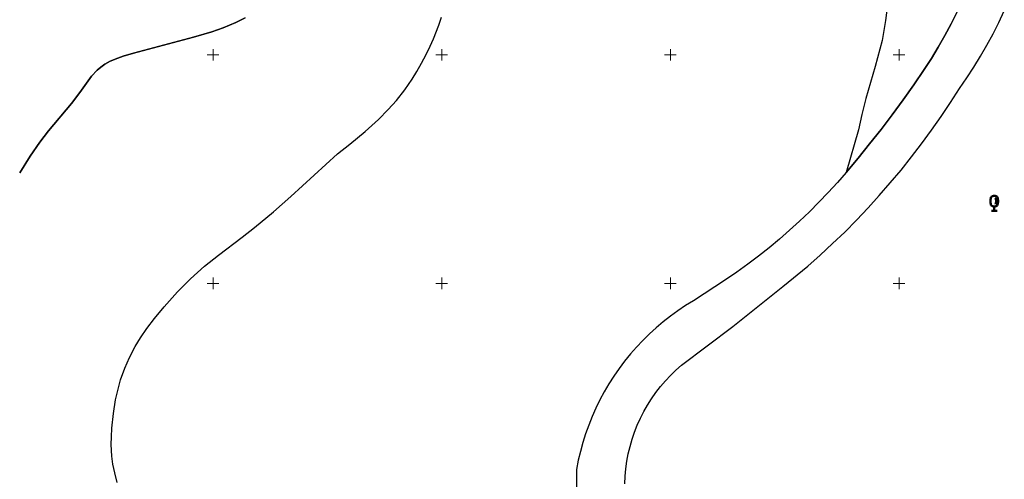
# Model space of a CAD drawing. Header units: metres. Extents: x 32377355 to 32378041, y 5707167 to 5708004.
# Tile 5 of 80: x 32377429 to 32377537, y 5707354 to 5707404. Entities that reach past the tile are written whole.
import ezdxf

# ---------------------------------------------------------------- set-up
doc = ezdxf.new("R2010")
doc.units = ezdxf.units.M
doc.header["$LTSCALE"] = 0.25
doc.layers.get('0').update_dxf_attribs({"color": 1, "linetype": 'CONTINUOUS'})
for name, color, linetype, lineweight in [('Bauwerke_ Einrichtungen_ Verkehr', 40, 'CONTINUOUS', 25), ('Besondere Vegetationsmerkmale', 91, 'CONTINUOUS', 25), ('Ebene 71', 71, 'CONTINUOUS', 0), ('Reliefformen', 32, 'CONTINUOUS', 25)]:
    doc.layers.add(name, color=color, linetype=linetype, lineweight=lineweight)

# ---------------------------------------------------------------- blocks, each defined once
blk = doc.blocks.new('Laubbaum', base_point=(0, -0.5))
at = {"color": 0, "lineweight": -2}
for p, q in [((-0.25755, 0.14275), (-0.255405, 0.20252)), ((-0.255405, 0.08298), (-0.25755, 0.14275)), ((-0.255405, 0.20252), (-0.248985, 0.261985)), ((-0.248985, 0.023515), (-0.255405, 0.08298)), ((-0.248985, 0.261985), (-0.23832, 0.32084)), ((-0.23832, -0.03534), (-0.248985, 0.023515)), ((-0.23832, 0.32084), (-0.223465, 0.378775)), ((-0.223465, 0.378775), (-0.2045, 0.4355)), ((-0.2045, 0.4355), (-0.170865, 0.45636)), ((-0.170865, 0.45636), (-0.13513, 0.47336)), ((-0.13513, 0.47336), (-0.097725, 0.4863)), ((-0.097725, 0.4863), (-0.05912, 0.495015)), ((-0.05912, 0.495015), (-0.01979, 0.4994)), ((-0.01979, 0.4994), (0.01979, 0.4994)), ((0.01979, 0.4994), (0.05912, 0.495015)), ((0.05912, 0.495015), (0.097725, 0.4863)), ((0.072, 0.3585), (0.09129, 0.335215)), ((0.09129, 0.335215), (0.105485, 0.308515)), ((0.097725, 0.4863), (0.13513, 0.47336)), ((0.114, 0), (0.104515, -0.021505)), ((0.105485, 0.308515), (0.114, 0.2795)), ((0.114, 0.2795), (0.118245, 0.13975)), ((0.118245, 0.13975), (0.114, 0)), ((0.13513, 0.47336), (0.170865, 0.45636)), ((0.170865, 0.45636), (0.2045, 0.4355)), ((0.2045, 0.4355), (0.223465, 0.378775)), ((0.223465, 0.378775), (0.23832, 0.32084)), ((0.23832, 0.32084), (0.248985, 0.261985)), ((0.248985, 0.023515), (0.23832, -0.03534)), ((0.248985, 0.261985), (0.255405, 0.20252)), ((0.255405, 0.08298), (0.248985, 0.023515)), ((0.255405, 0.20252), (0.25755, 0.14275)), ((0.25755, 0.14275), (0.255405, 0.08298)), ((-0.223465, -0.093275), (-0.23832, -0.03534)), ((-0.2045, -0.15), (-0.223465, -0.093275)), ((-0.17082, -0.170725), (-0.2045, -0.15)), ((0.1905, -0.5), (-0.1905, -0.5)), ((-0.135065, -0.187615), (-0.17082, -0.170725)), ((-0.097665, -0.200465), (-0.135065, -0.187615)), ((-0.05908, -0.20912), (-0.097665, -0.200465)), ((-0.019775, -0.213475), (-0.05908, -0.20912)), ((0.019775, -0.213475), (-0.019775, -0.213475)), ((0, -0.2205), (0, -0.5)), ((0.05908, -0.20912), (0.019775, -0.213475)), ((0.097665, -0.200465), (0.05908, -0.20912)), ((0.09082, -0.04061), (0.0735, -0.0565)), ((0.104515, -0.021505), (0.09082, -0.04061)), ((0.135065, -0.187615), (0.097665, -0.200465)), ((0.17082, -0.170725), (0.135065, -0.187615)), ((0.2045, -0.15), (0.17082, -0.170725)), ((0.223465, -0.093275), (0.2045, -0.15)), ((0.23832, -0.03534), (0.223465, -0.093275))]:
    blk.add_line(p, q, dxfattribs=at)

msp = doc.modelspace()

# ---------------------------------------------------------------- linework, layer by layer
at = {"layer": 'Bauwerke_ Einrichtungen_ Verkehr', "color": 37, "linetype": 'Continuous', "lineweight": 25, "true_color": 0x805c3b}
for p, q in [((32377531.342723, 5707404.696003), (32377530.690722, 5707403.396002)), ((32377535.906723, 5707403.534002), (32377536.506723, 5707404.801002)), ((32377530.690722, 5707403.396002), (32377530.005723, 5707402.113002)), ((32377535.272723, 5707402.285002), (32377535.906723, 5707403.534002)), ((32377534.603723, 5707401.054003), (32377535.272723, 5707402.285002)), ((32377530.005723, 5707402.113002), (32377529.288723, 5707400.848002)), ((32377529.288723, 5707400.848002), (32377528.538723, 5707399.602002)), ((32377533.901723, 5707399.842002), (32377534.603723, 5707401.054003)), ((32377528.538723, 5707399.602002), (32377527.757723, 5707398.376002)), ((32377533.165723, 5707398.649002), (32377533.901723, 5707399.842002)), ((32377527.757723, 5707398.376002), (32377526.613722, 5707396.714003)), ((32377532.397723, 5707397.478002), (32377533.165723, 5707398.649002)), ((32377531.598723, 5707396.327003), (32377532.397723, 5707397.478002)), ((32377526.613722, 5707396.714003), (32377525.444722, 5707395.070002)), ((32377530.615722, 5707394.781003), (32377531.598723, 5707396.327003)), ((32377525.444722, 5707395.070002), (32377524.249722, 5707393.444002)), ((32377529.599723, 5707393.256002), (32377530.615722, 5707394.781003)), ((32377524.249722, 5707393.444002), (32377523.030723, 5707391.836002)), ((32377528.551723, 5707391.754002), (32377529.599723, 5707393.256002)), ((32377523.030723, 5707391.836002), (32377521.785723, 5707390.248003)), ((32377527.471723, 5707390.274002), (32377528.551723, 5707391.754002)), ((32377521.785723, 5707390.248003), (32377520.516723, 5707388.680003)), ((32377526.359723, 5707388.818002), (32377527.471723, 5707390.274002)), ((32377520.516723, 5707388.680003), (32377519.224723, 5707387.131002)), ((32377525.216722, 5707387.386002), (32377526.359723, 5707388.818002)), ((32377519.224723, 5707387.131002), (32377518.253723, 5707386.020003)), ((32377524.043722, 5707385.979002), (32377525.216722, 5707387.386002)), ((32377518.253723, 5707386.020003), (32377517.258723, 5707384.930003)), ((32377522.840723, 5707384.597002), (32377524.043722, 5707385.979002)), ((32377517.258723, 5707384.930003), (32377516.238722, 5707383.864002)), ((32377521.607723, 5707383.242003), (32377522.840723, 5707384.597002)), ((32377515.194722, 5707382.822003), (32377514.126722, 5707381.804003)), ((32377516.238722, 5707383.864002), (32377515.194722, 5707382.822003)), ((32377520.345723, 5707381.914002), (32377521.607723, 5707383.242003)), ((32377514.126722, 5707381.804003), (32377513.035723, 5707380.811002)), ((32377519.055723, 5707380.613002), (32377520.345723, 5707381.914002)), ((32377513.035723, 5707380.811002), (32377511.922722, 5707379.843003)), ((32377511.922722, 5707379.843003), (32377510.787723, 5707378.900003)), ((32377517.737723, 5707379.340002), (32377519.055723, 5707380.613002)), ((32377510.787723, 5707378.900003), (32377509.630723, 5707377.984002)), ((32377516.392723, 5707378.096002), (32377517.737723, 5707379.340002)), ((32377509.630723, 5707377.984002), (32377508.453722, 5707377.095002)), ((32377515.021722, 5707376.880002), (32377516.392723, 5707378.096002)), ((32377508.453722, 5707377.095002), (32377507.255723, 5707376.233002)), ((32377512.309723, 5707374.654002), (32377515.021722, 5707376.880002)), ((32377506.039723, 5707375.399002), (32377502.520723, 5707373.084002)), ((32377507.255723, 5707376.233002), (32377506.039723, 5707375.399002)), ((32377509.572723, 5707372.457003), (32377512.309723, 5707374.654002)), ((32377501.663723, 5707372.557002), (32377500.825723, 5707371.999002)), ((32377502.520723, 5707373.084002), (32377501.663723, 5707372.557002)), ((32377506.812723, 5707370.290002), (32377509.572723, 5707372.457003)), ((32377500.010722, 5707371.410002), (32377499.217723, 5707370.791002)), ((32377500.825723, 5707371.999002), (32377500.010722, 5707371.410002)), ((32377498.448723, 5707370.142002), (32377497.704723, 5707369.464003)), ((32377499.217723, 5707370.791002), (32377498.448723, 5707370.142002)), ((32377504.029723, 5707368.153002), (32377506.812723, 5707370.290002)), ((32377497.704723, 5707369.464003), (32377496.986722, 5707368.760002)), ((32377496.295722, 5707368.028002), (32377495.632723, 5707367.271002)), ((32377496.986722, 5707368.760002), (32377496.295722, 5707368.028002)), ((32377501.223723, 5707366.046002), (32377504.029723, 5707368.153002)), ((32377495.632723, 5707367.271002), (32377494.998723, 5707366.490002)), ((32377494.394723, 5707365.685003), (32377493.821723, 5707364.859002)), ((32377494.998723, 5707366.490002), (32377494.394723, 5707365.685003)), ((32377500.606723, 5707365.501002), (32377501.223723, 5707366.046002)), ((32377493.821723, 5707364.859002), (32377493.279723, 5707364.011002)), ((32377499.452723, 5707364.328002), (32377500.015723, 5707364.928002)), ((32377500.015723, 5707364.928002), (32377500.606723, 5707365.501002)), ((32377493.279723, 5707364.011002), (32377492.769723, 5707363.143002)), ((32377498.413723, 5707363.052002), (32377498.917723, 5707363.703002)), ((32377498.917723, 5707363.703002), (32377499.452723, 5707364.328002)), ((32377492.769723, 5707363.143002), (32377492.293722, 5707362.257002)), ((32377497.500723, 5707361.683002), (32377497.940722, 5707362.378003)), ((32377497.940722, 5707362.378003), (32377498.413723, 5707363.052002)), ((32377491.850722, 5707361.354002), (32377491.442722, 5707360.434003)), ((32377492.293722, 5707362.257002), (32377491.850722, 5707361.354002)), ((32377497.092723, 5707360.968003), (32377497.500723, 5707361.683002)), ((32377491.442722, 5707360.434003), (32377491.068723, 5707359.500002)), ((32377496.382723, 5707359.483002), (32377496.720723, 5707360.234002)), ((32377496.720723, 5707360.234002), (32377497.092723, 5707360.968003)), ((32377491.068723, 5707359.500002), (32377490.730723, 5707358.552002)), ((32377496.080722, 5707358.717002), (32377496.382723, 5707359.483002)), ((32377490.730723, 5707358.552002), (32377490.428723, 5707357.593003)), ((32377495.815722, 5707357.938002), (32377496.080722, 5707358.717002)), ((32377490.428723, 5707357.593003), (32377490.162723, 5707356.622003)), ((32377495.397723, 5707356.347002), (32377495.587723, 5707357.147002)), ((32377495.587723, 5707357.147002), (32377495.815722, 5707357.938002)), ((32377490.162723, 5707356.622003), (32377489.933722, 5707355.642002)), ((32377495.244723, 5707355.538003), (32377495.397723, 5707356.347002)), ((32377489.933722, 5707355.642002), (32377489.740722, 5707354.655002)), ((32377495.131723, 5707354.722002), (32377495.244723, 5707355.538003)), ((32377489.740722, 5707354.655002), (32377489.730723, 5707349.072003)), ((32377495.019723, 5707353.081002), (32377495.056722, 5707353.903002)), ((32377495.056722, 5707353.903002), (32377495.131723, 5707354.722002))]:
    msp.add_line(p, q, dxfattribs=at)
at = {"layer": 'Ebene 71', "color": 7, "linetype": 'Continuous', "lineweight": 9}
for p, q in [((32377449.999722, 5707399.372003), (32377449.999722, 5707400.622003)), ((32377474.999722, 5707399.372003), (32377474.999722, 5707400.622003)), ((32377499.999722, 5707399.372003), (32377499.999722, 5707400.622003)), ((32377524.999722, 5707399.372003), (32377524.999722, 5707400.622003)), ((32377449.374722, 5707399.997003), (32377450.624722, 5707399.997003)), ((32377474.374722, 5707399.997003), (32377475.624722, 5707399.997003)), ((32377499.374722, 5707399.997003), (32377500.624722, 5707399.997003)), ((32377524.374722, 5707399.997003), (32377525.624722, 5707399.997003)), ((32377449.999722, 5707374.372003), (32377449.999722, 5707375.622003)), ((32377474.999722, 5707374.372003), (32377474.999722, 5707375.622003)), ((32377499.999722, 5707374.372003), (32377499.999722, 5707375.622003)), ((32377524.999722, 5707374.372003), (32377524.999722, 5707375.622003)), ((32377449.374722, 5707374.997003), (32377450.624722, 5707374.997003)), ((32377474.374722, 5707374.997003), (32377475.624722, 5707374.997003)), ((32377499.374722, 5707374.997003), (32377500.624722, 5707374.997003)), ((32377524.374722, 5707374.997003), (32377525.624722, 5707374.997003))]:
    msp.add_line(p, q, dxfattribs=at)
at = {"layer": 'Reliefformen', "color": 37, "linetype": 'Continuous', "lineweight": 25, "true_color": 0x805c3b}
for p, q in [((32377523.767723, 5707405.746002), (32377523.516723, 5707403.763002)), ((32377530.690722, 5707403.396002), (32377531.342723, 5707404.696003)), ((32377531.342723, 5707404.696003), (32377530.690722, 5707403.396002)), ((32377452.507723, 5707403.516002), (32377451.118723, 5707402.932002)), ((32377451.118723, 5707402.932002), (32377452.507723, 5707403.516002)), ((32377453.530723, 5707404.048003), (32377452.507723, 5707403.516002)), ((32377452.507723, 5707403.516002), (32377453.530723, 5707404.048003)), ((32377474.705722, 5707403.251002), (32377474.984723, 5707404.093003)), ((32377523.516723, 5707403.763002), (32377523.159722, 5707401.567002)), ((32377530.005723, 5707402.113002), (32377530.690722, 5707403.396002)), ((32377530.690722, 5707403.396002), (32377530.005723, 5707402.113002)), ((32377449.889722, 5707402.505002), (32377447.882723, 5707401.910002)), ((32377447.882723, 5707401.910002), (32377449.889722, 5707402.505002)), ((32377451.118723, 5707402.932002), (32377449.889722, 5707402.505002)), ((32377449.889722, 5707402.505002), (32377451.118723, 5707402.932002)), ((32377474.111722, 5707401.744002), (32377474.705722, 5707403.251002)), ((32377447.882723, 5707401.910002), (32377441.311723, 5707400.156003)), ((32377441.311723, 5707400.156003), (32377447.882723, 5707401.910002)), ((32377473.741723, 5707400.923003), (32377474.111722, 5707401.744002)), ((32377523.159722, 5707401.567002), (32377522.390723, 5707398.720002)), ((32377529.288723, 5707400.848002), (32377530.005723, 5707402.113002)), ((32377530.005723, 5707402.113002), (32377529.288723, 5707400.848002)), ((32377441.311723, 5707400.156003), (32377440.184723, 5707399.835002)), ((32377440.184723, 5707399.835002), (32377441.311723, 5707400.156003)), ((32377472.795722, 5707399.066003), (32377473.310723, 5707400.041002)), ((32377473.310723, 5707400.041002), (32377473.741723, 5707400.923003)), ((32377528.538723, 5707399.602002), (32377529.288723, 5707400.848002)), ((32377529.288723, 5707400.848002), (32377528.538723, 5707399.602002)), ((32377438.184723, 5707398.980003), (32377437.723723, 5707398.659002)), ((32377437.723723, 5707398.659002), (32377438.184723, 5707398.980003)), ((32377438.760722, 5707399.293003), (32377438.184723, 5707398.980003)), ((32377438.184723, 5707398.980003), (32377438.760722, 5707399.293003)), ((32377439.591722, 5707399.637002), (32377438.760722, 5707399.293003)), ((32377438.760722, 5707399.293003), (32377439.591722, 5707399.637002)), ((32377440.184723, 5707399.835002), (32377439.591722, 5707399.637002)), ((32377439.591722, 5707399.637002), (32377440.184723, 5707399.835002)), ((32377472.283723, 5707398.171002), (32377472.795722, 5707399.066003)), ((32377527.757723, 5707398.376002), (32377528.538723, 5707399.602002)), ((32377528.538723, 5707399.602002), (32377527.757723, 5707398.376002)), ((32377437.337723, 5707398.322003), (32377436.728723, 5707397.648002)), ((32377436.728723, 5707397.648002), (32377437.337723, 5707398.322003)), ((32377437.723723, 5707398.659002), (32377437.337723, 5707398.322003)), ((32377437.337723, 5707398.322003), (32377437.723723, 5707398.659002)), ((32377471.772723, 5707397.346002), (32377472.283723, 5707398.171002)), ((32377522.390723, 5707398.720002), (32377521.361722, 5707395.211002)), ((32377526.613722, 5707396.714003), (32377527.757723, 5707398.376002)), ((32377527.757723, 5707398.376002), (32377526.613722, 5707396.714003)), ((32377436.728723, 5707397.648002), (32377435.448723, 5707395.865002)), ((32377435.448723, 5707395.865002), (32377436.728723, 5707397.648002)), ((32377470.961723, 5707396.164002), (32377471.772723, 5707397.346002)), ((32377435.448723, 5707395.865002), (32377434.531723, 5707394.659002)), ((32377434.531723, 5707394.659002), (32377435.448723, 5707395.865002)), ((32377470.058722, 5707395.010002), (32377470.961723, 5707396.164002)), ((32377525.444722, 5707395.070002), (32377526.613722, 5707396.714003)), ((32377526.613722, 5707396.714003), (32377525.444722, 5707395.070002)), ((32377434.531723, 5707394.659002), (32377432.024723, 5707391.670002)), ((32377432.024723, 5707391.670002), (32377434.531723, 5707394.659002)), ((32377469.166723, 5707394.009003), (32377470.058722, 5707395.010002)), ((32377521.361722, 5707395.211002), (32377520.913723, 5707393.465002)), ((32377524.249722, 5707393.444002), (32377525.444722, 5707395.070002)), ((32377525.444722, 5707395.070002), (32377524.249722, 5707393.444002)), ((32377468.077723, 5707392.920002), (32377469.166723, 5707394.009003)), ((32377466.632723, 5707391.622003), (32377468.077723, 5707392.920002)), ((32377520.913723, 5707393.465002), (32377520.577723, 5707391.788003)), ((32377523.030723, 5707391.836002), (32377524.249722, 5707393.444002)), ((32377524.249722, 5707393.444002), (32377523.030723, 5707391.836002)), ((32377432.024723, 5707391.670002), (32377431.070723, 5707390.452003)), ((32377431.070723, 5707390.452003), (32377432.024723, 5707391.670002)), ((32377464.953722, 5707390.237002), (32377466.632723, 5707391.622003)), ((32377520.577723, 5707391.788003), (32377519.224723, 5707387.131002)), ((32377521.785723, 5707390.248003), (32377523.030723, 5707391.836002)), ((32377523.030723, 5707391.836002), (32377521.785723, 5707390.248003)), ((32377431.070723, 5707390.452003), (32377430.000723, 5707388.924003)), ((32377430.000723, 5707388.924003), (32377431.070723, 5707390.452003)), ((32377463.593722, 5707389.159002), (32377464.953722, 5707390.237002)), ((32377520.516723, 5707388.680003), (32377521.785723, 5707390.248003)), ((32377521.785723, 5707390.248003), (32377520.516723, 5707388.680003)), ((32377430.000723, 5707388.924003), (32377428.866723, 5707387.103002)), ((32377428.866723, 5707387.103002), (32377430.000723, 5707388.924003)), ((32377458.494723, 5707384.512002), (32377463.593722, 5707389.159002)), ((32377519.224723, 5707387.131002), (32377520.516723, 5707388.680003)), ((32377520.516723, 5707388.680003), (32377519.224723, 5707387.131002)), ((32377456.608723, 5707382.837002), (32377458.494723, 5707384.512002)), ((32377454.553723, 5707381.104002), (32377456.608723, 5707382.837002)), ((32377453.186723, 5707380.032003), (32377454.553723, 5707381.104002)), ((32377450.610723, 5707378.098002), (32377453.186723, 5707380.032003)), ((32377449.062723, 5707376.865002), (32377450.610723, 5707378.098002)), ((32377448.295722, 5707376.200002), (32377449.062723, 5707376.865002)), ((32377446.120723, 5707374.076003), (32377447.522723, 5707375.486003)), ((32377447.522723, 5707375.486003), (32377448.295722, 5707376.200002)), ((32377444.657722, 5707372.440003), (32377446.120723, 5707374.076003)), ((32377443.619723, 5707371.170002), (32377444.657722, 5707372.440003)), ((32377442.782722, 5707370.051002), (32377443.619723, 5707371.170002)), ((32377442.089722, 5707369.031003), (32377442.782722, 5707370.051002)), ((32377441.508723, 5707368.079002), (32377442.089722, 5707369.031003)), ((32377440.866723, 5707366.874002), (32377441.508723, 5707368.079002)), ((32377440.358723, 5707365.732002), (32377440.866723, 5707366.874002)), ((32377439.898722, 5707364.436002), (32377440.358723, 5707365.732002)), ((32377439.543722, 5707363.143002), (32377439.898722, 5707364.436002)), ((32377439.350722, 5707362.252002), (32377439.543722, 5707363.143002)), ((32377439.107723, 5707360.772002), (32377439.350722, 5707362.252002)), ((32377438.936723, 5707359.151003), (32377439.107723, 5707360.772002)), ((32377438.886723, 5707358.205002), (32377438.936723, 5707359.151003)), ((32377438.880723, 5707357.357002), (32377438.886723, 5707358.205002)), ((32377438.950723, 5707356.111003), (32377438.880723, 5707357.357002)), ((32377439.066723, 5707355.229002), (32377438.950723, 5707356.111003)), ((32377439.260722, 5707354.282003), (32377439.066723, 5707355.229002)), ((32377439.537723, 5707353.224003), (32377439.260722, 5707354.282003))]:
    msp.add_line(p, q, dxfattribs=at)

# ---------------------------------------------------------------- block references
at = {"layer": 'Besondere Vegetationsmerkmale', "color": 116, "lineweight": 50, "true_color": 0x008230, "xscale": 1.625, "yscale": 1.625, "zscale": 1.625}
msp.add_blockref('Laubbaum', (32377535.407722, 5707382.945002), dxfattribs=at)

doc.saveas('drawing.dxf')
